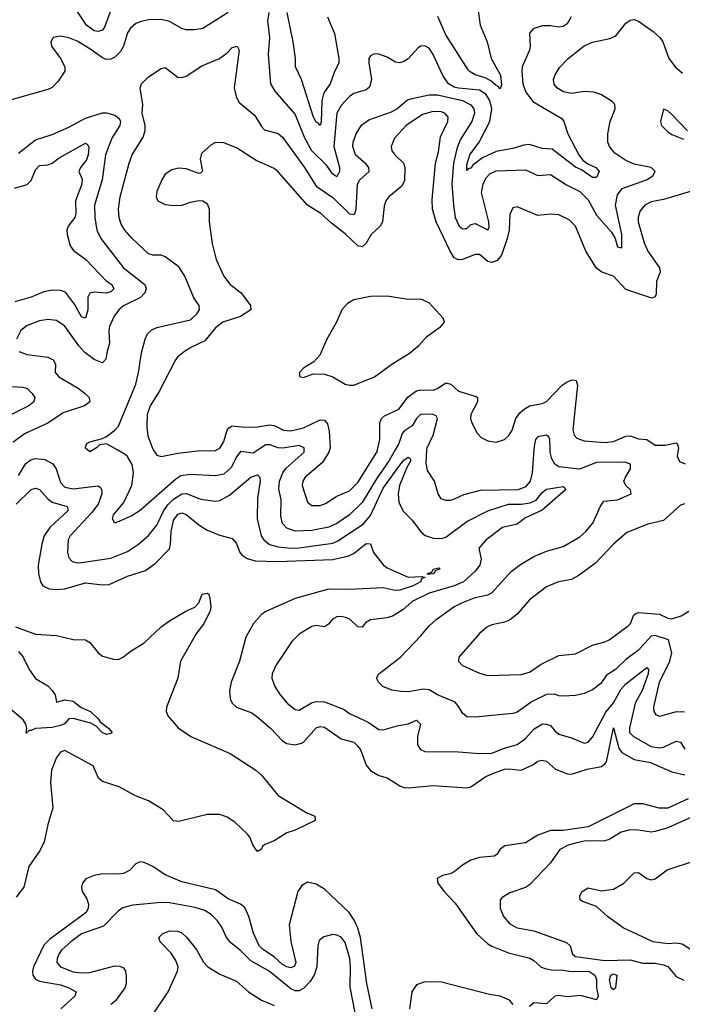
# Model space of a CAD drawing. Header units: inches. Extents: x 1694797 to 1849917, y 907313 to 1017959.
# Tile 224 of 256: x 1770855 to 1774019, y 947351 to 952056. Entities that reach past the tile are written whole.
import ezdxf

# ---------------------------------------------------------------- set-up
doc = ezdxf.new("R2010")
doc.units = ezdxf.units.IN
doc.header["$MEASUREMENT"] = 0
doc.layers.add('B7974', color=7, linetype='Continuous')
doc.layers.add('B7975', color=7, linetype='Continuous')

msp = doc.modelspace()

# ---------------------------------------------------------------- linework, layer by layer
at = {"layer": 'B7974', "color": 5}
for points, elevation in [([(1771205.5, 950000), (1771190, 949990.6), (1771179, 950000)], 760), ([(1771994.3, 950000), (1771970, 949983.8), (1771910, 949991.7), (1771891.6, 949968.4), (1771864.6, 949915.4), (1771830, 949884.7), (1771790, 949876.4), (1771670, 949883.3), (1771624.4, 949875.6), (1771600.1, 949859.9), (1771430, 949711.1), (1771390, 949685.6), (1771310, 949650.5), (1771298, 949670), (1771302.8, 949690), (1771351.5, 949748.5), (1771390.1, 949830), (1771398.2, 949890), (1771392.5, 949930), (1771370, 949969.1), (1771358.8, 949978.8), (1771321, 950000)], 760), ([(1771492.2, 950000), (1771510, 949975.2), (1771530, 949968.3), (1771610, 949983.9), (1771704.7, 949995.3), (1771790, 949997), (1771795.1, 950000)], 780), ([(1772648.8, 950000), (1772620.1, 949950), (1772558.1, 949861.9), (1772490, 949748.5), (1772430.7, 949689.3), (1772370, 949648), (1772330.8, 949630.8), (1772250, 949615.2), (1772170, 949611.4), (1772130, 949626), (1772110, 949649.1), (1772102.7, 949682.7), (1772103.6, 949763.6), (1772092.4, 949812.4), (1772095.2, 949850), (1772112.3, 949890), (1772127.9, 949912.1), (1772214.2, 949990), (1772213.9, 950000)], 760), ([(1772334.5, 950000), (1772331.9, 949990), (1772300.5, 949939.5), (1772218.9, 949870), (1772207.2, 949850), (1772204.6, 949830), (1772229.6, 949749.6), (1772250, 949734), (1772290, 949733.9), (1772315.3, 949744.7), (1772370, 949779.7), (1772430, 949805), (1772470, 949844.8), (1772560.6, 949990), (1772563.1, 950000)], 780), ([(1774030, 948747.2), (1773990, 948748.6), (1773910, 948725.5), (1773894.5, 948734.5), (1773884.9, 948750), (1773883.2, 948770), (1773910, 948889.5), (1773959.6, 948990), (1773969.6, 949030), (1773952.9, 949092.9), (1773890, 949113.7), (1773870, 949109.3), (1773810, 949043.5), (1773750, 948998.6), (1773700.7, 948950), (1773657.1, 948922.9), (1773630, 948883.9), (1773590, 948853.8), (1773550, 948836.3), (1773510, 948826.5), (1773450, 948823.5), (1773430, 948824.3), (1773410, 948833.4), (1773370, 948830.8), (1773302.9, 948797.1), (1773230, 948746.2), (1773210, 948740.6), (1773030, 948722.2), (1772990, 948724.9), (1772970, 948741.6), (1772952.7, 948772.7), (1772934.1, 948794.1), (1772850, 948829.4), (1772810, 948853.4), (1772782.8, 948857.2), (1772710, 948844), (1772674.9, 948845.1), (1772632.1, 948852.1), (1772588.5, 948870), (1772568.5, 948890), (1772559.3, 948910), (1772570.4, 948930), (1772673.7, 949010), (1772770, 949111.2), (1772810, 949159.7), (1772844.2, 949190), (1772927.7, 949250), (1772966, 949270), (1773030, 949295.1), (1773090, 949307.7), (1773110, 949316.5), (1773201.5, 949418.5), (1773247, 949453), (1773309.6, 949490.4), (1773370, 949516.8), (1773450, 949538.2), (1773530, 949585), (1773558.3, 949610), (1773591.8, 949650), (1773628.1, 949731.9), (1773644.9, 949755.1), (1773710, 949762), (1773774.8, 949790), (1773772, 949810), (1773750, 949830.8), (1773740.4, 949850), (1773747.4, 949870), (1773772.4, 949910), (1773771.6, 949931.6), (1773750, 949940.6), (1773730, 949942.1), (1773610, 949939.2), (1773528.4, 949908.4), (1773430, 949919), (1773410, 949931.3), (1773396.9, 949956.9), (1773387.5, 949990), (1773387.5, 950000)], 760), ([(1773310.5, 950000), (1773301.5, 949890), (1773292.4, 949850), (1773270, 949823.7), (1773235.1, 949810), (1773054.1, 949805.9), (1772973.9, 949786.1), (1772930, 949764.2), (1772910, 949759.1), (1772890, 949758.3), (1772867, 949767), (1772854, 949790), (1772835.6, 949850), (1772802, 949902), (1772796.7, 949936.7), (1772800, 950000)], 760), ([(1773999.4, 950000), (1773995.5, 949970), (1774005.1, 949945.1), (1774032.9, 949932.9)], 780), ([(1770850, 949877.7), (1770884.9, 949935.1), (1770907.7, 949952.3), (1770930, 949959), (1770974.8, 949954.8), (1771013.5, 949933.5), (1771029.6, 949909.6), (1771050, 949843.6), (1771070, 949821.9), (1771110, 949813.9), (1771229.1, 949829.1), (1771240.2, 949820.2), (1771247.3, 949807.3), (1771247.8, 949790), (1771230, 949740.9), (1771199.6, 949700.4), (1771096.3, 949590), (1771086.1, 949570), (1771082.7, 949510), (1771090, 949484.9), (1771106.1, 949466.1), (1771130, 949460.5), (1771150, 949461.6), (1771290, 949482.6), (1771370, 949514.4), (1771423.1, 949550), (1771470, 949591.1), (1771510, 949640.7), (1771542.8, 949710), (1771562.5, 949737.5), (1771590, 949764.9), (1771630, 949790.5), (1771652.3, 949792.3), (1771710, 949767.7), (1771730, 949763.9), (1771790, 949755.7), (1771810, 949758.7), (1771856.5, 949783.5), (1771959.2, 949870), (1771990, 949880.7), (1772002.4, 949870), (1772003.5, 949850), (1771990.1, 949770), (1771988.5, 949670), (1772008.8, 949590), (1772020.6, 949570), (1772048.7, 949548.7), (1772090, 949537.6), (1772150, 949530.1), (1772190, 949531.9), (1772350, 949554.5), (1772374.5, 949565.5), (1772495.3, 949644.7), (1772530, 949686.2), (1772590, 949817.7), (1772670, 949927.7), (1772690, 949950.6), (1772710, 949964.9), (1772719, 949959), (1772722.3, 949950), (1772703.2, 949916.8), (1772669.3, 949830.7), (1772662.5, 949790), (1772666.1, 949750), (1772686.7, 949706.7), (1772730, 949663.9), (1772770, 949609.1), (1772791.4, 949591.4), (1772830, 949578), (1772870, 949576.1), (1772890, 949583.3), (1772990, 949657.2), (1773090, 949709.7), (1773190, 949740.9), (1773250, 949740.5), (1773293.3, 949746.7), (1773320.7, 949759.3), (1773350, 949796.6), (1773370, 949812.2), (1773450, 949824.6), (1773458.9, 949818.9), (1773461.3, 949810), (1773350, 949711.9), (1773270, 949675.8), (1773230, 949645.2), (1773160.7, 949630), (1773082.6, 949570), (1773047.7, 949530), (1773058.2, 949478.2), (1773052.6, 949450), (1773030, 949421.4), (1772973.8, 949370), (1772930, 949350.6), (1772810, 949315.8), (1772730, 949275.5), (1772684.2, 949235.8), (1772634.6, 949205.4), (1772610, 949196.9), (1772530, 949188.4), (1772506.7, 949173.3), (1772490, 949152.8), (1772470, 949154.5), (1772430.9, 949190.9), (1772417.3, 949197.3), (1772390, 949204), (1772370, 949202.5), (1772348.3, 949191.7), (1772330, 949168), (1772310, 949155.4), (1772270, 949160.4), (1772250, 949156.4), (1772190, 949120.4), (1772155.1, 949084.9), (1772078.5, 948970), (1772061.3, 948930), (1772059.6, 948910), (1772072.6, 948870), (1772099.2, 948830), (1772132.3, 948790), (1772170, 948760.2), (1772190, 948757.2), (1772248.9, 948791.1), (1772270, 948798.5), (1772310, 948795.9), (1772401, 948761), (1772430, 948740.7), (1772518.7, 948698.7), (1772570, 948664), (1772590, 948663.2), (1772657.8, 948682.2), (1772710, 948690.9), (1772750, 948707.9), (1772769.1, 948689.1), (1772754.8, 948630), (1772755.2, 948590), (1772768.5, 948568.5), (1772790, 948558.5), (1772950, 948557.4), (1773050, 948548.6), (1773110, 948550.9), (1773170, 948575.5), (1773230, 948592.2), (1773270, 948621.3), (1773312.3, 948667.7), (1773350.9, 948690.9), (1773370, 948690.2), (1773390, 948682.8), (1773410, 948657.6), (1773430, 948641.2), (1773490, 948623.6), (1773550, 948598.3), (1773570, 948603.6), (1773590, 948627.2), (1773653.5, 948746.5), (1773690, 948791.9), (1773725.1, 948854.9), (1773750, 948881.5), (1773850, 948959.7), (1773858.3, 948950), (1773856.6, 948930), (1773827, 948850), (1773793.7, 948790), (1773767.3, 948670), (1773767.8, 948650), (1773786.7, 948630), (1773870, 948583.6), (1773910, 948576.8), (1773930, 948579.9), (1773990, 948608.7), (1774010, 948603.9), (1774030.9, 948570)], 740), ([(1770838.9, 949741.1), (1770910, 949811.6), (1770930, 949817.4), (1770950, 949810.2), (1770987.1, 949767.1), (1771010, 949750.5), (1771081.7, 949730), (1771086.7, 949710), (1770998.3, 949630), (1770972, 949590), (1770960.7, 949550), (1770943.8, 949450), (1770945.1, 949410), (1770954.2, 949370), (1770965.2, 949350), (1770996.1, 949336.1), (1771030, 949333.3), (1771070, 949336.8), (1771170, 949364.3), (1771250, 949355.9), (1771282.8, 949357.2), (1771370, 949397.4), (1771455.5, 949424.5), (1771502.7, 949457.3), (1771570, 949528), (1771575.4, 949550), (1771577.9, 949610), (1771590, 949662.4), (1771610, 949693.6), (1771630, 949700.1), (1771650, 949691.3), (1771710, 949641.6), (1771750, 949617.1), (1771810, 949592.2), (1771870, 949576.9), (1771890, 949552.4), (1771906.2, 949510), (1771916.8, 949496.8), (1771940.8, 949480.8), (1771979.1, 949470), (1772086.3, 949466.3), (1772350, 949475.8), (1772426.5, 949493.5), (1772452.7, 949507.3), (1772510, 949552.1), (1772530, 949552), (1772544.9, 949510), (1772592.3, 949450), (1772610, 949436), (1772710, 949391.3), (1772774.8, 949394.8), (1772790.4, 949390), (1772774.6, 949385.4), (1772768.9, 949370), (1772733.8, 949350), (1772670, 949329.2), (1772648.7, 949328.7), (1772590, 949341), (1772430, 949332.4), (1772330, 949334.6), (1772170.5, 949289.5), (1772033.4, 949230), (1772010, 949213.5), (1771972, 949170), (1771935.2, 949104.8), (1771904.8, 948990), (1771865, 948890), (1771857.1, 948850), (1771860.5, 948810), (1771869.6, 948789.6), (1771890.6, 948770.6), (1771963.1, 948743.1), (1771986.7, 948726.7), (1772053.2, 948670), (1772110, 948610.2), (1772130, 948596.9), (1772170, 948590.2), (1772201.3, 948598.7), (1772210, 948602.8), (1772270, 948671.3), (1772290, 948678.4), (1772310, 948675.6), (1772390, 948618.8), (1772450, 948603.6), (1772470, 948584.8), (1772483.6, 948563.6), (1772510, 948492.9), (1772530, 948468), (1772570, 948444.7), (1772610, 948432.6), (1772670, 948395.5), (1772690, 948387.2), (1772710, 948385.2), (1772830, 948395.8), (1772990, 948385), (1773010, 948389.4), (1773080.6, 948439.4), (1773122.4, 948457.6), (1773170, 948474.1), (1773190, 948476.4), (1773250.4, 948469.6), (1773305.3, 948494.7), (1773330, 948513.2), (1773350, 948517.8), (1773370, 948512.1), (1773413.8, 948473.8), (1773471.5, 948451.5), (1773490.2, 948450.2), (1773565, 948475), (1773632.9, 948487.1), (1773650, 948499.2), (1773656.6, 948510), (1773690, 948672.7), (1773715.4, 948575.4), (1773730, 948553.7), (1773790, 948520.1), (1773866.9, 948506.9), (1773970, 948461.4), (1774032, 948448)], 720), ([(1774030, 949743.2), (1774010, 949735.4), (1773930, 949663.4), (1773855.2, 949644.8), (1773754.4, 949605.6), (1773690, 949549.8), (1773602.7, 949457.3), (1773521.7, 949398.3), (1773490, 949381.1), (1773427.3, 949370), (1773370, 949346.2), (1773290, 949283.5), (1773230, 949215.3), (1773194, 949186), (1773170, 949176.5), (1773110, 949165), (1773086.4, 949153.6), (1773050, 949122.3), (1772951.8, 949010), (1772950.4, 948990), (1772969.4, 948969.4), (1773050, 948933.8), (1773090, 948921.5), (1773250, 948926.4), (1773290, 948938.6), (1773344.5, 948975.5), (1773430, 949017.3), (1773510, 949025.8), (1773590, 949067.2), (1773650, 949082.6), (1773670, 949091.9), (1773761.1, 949158.9), (1773771.4, 949170), (1773787.8, 949212.2), (1773800.4, 949219.6), (1773810, 949222.4), (1773910, 949215.6), (1773950, 949196.3), (1773970, 949192.5), (1774013.3, 949206.7), (1774050, 949228.8)], 780), ([(1770835.1, 949155.1), (1770930, 949118.9), (1771030, 949113.5), (1771110, 949094.9), (1771170, 949092.3), (1771190, 949079.6), (1771230, 949030.3), (1771250, 949014.9), (1771310, 948998.4), (1771330, 948999.4), (1771350, 949010.7), (1771382.6, 949037.4), (1771450, 949077.6), (1771530, 949154.2), (1771570, 949183.2), (1771648, 949230), (1771692, 949248), (1771709.8, 949270), (1771727.1, 949310), (1771750, 949316), (1771757.6, 949310), (1771762.7, 949290), (1771767.9, 949250), (1771764.2, 949230), (1771733.7, 949170), (1771698.2, 949121.8), (1771623.5, 948990), (1771610.2, 948910), (1771555.6, 948770), (1771554.9, 948750), (1771562.6, 948730), (1771612.2, 948672.2), (1771672.7, 948630), (1771859.6, 948550), (1771982.6, 948470), (1772010, 948446.4), (1772089, 948349), (1772226.2, 948266.2), (1772264.4, 948250), (1772266.7, 948230), (1772170, 948183.5), (1772130, 948169.5), (1772070, 948132.7), (1772025.2, 948114.8), (1772015, 948105), (1772010, 948092.3), (1771990, 948080.7), (1771970, 948109.6), (1771953.5, 948150), (1771943.2, 948163.2), (1771881.8, 948221.8), (1771845.7, 948245.7), (1771810, 948258.4), (1771750, 948257.8), (1771615, 948225), (1771590, 948228.2), (1771539.6, 948279.6), (1771470, 948323.2), (1771407.7, 948347.7), (1771329.8, 948390), (1771250, 948414.9), (1771231.4, 948431.4), (1771205.8, 948490), (1771070, 948563.5), (1771050, 948556.4), (1771030.1, 948529.9), (1771006.8, 948470), (1771001.3, 948410), (1771013.5, 948290), (1770990, 948209.6), (1770972.3, 948127.7), (1770952, 948088), (1770899.2, 948010), (1770874.6, 947910), (1770837.6, 947862.4)], 680), ([(1770850, 949036.8), (1770872.2, 949010), (1770899.6, 948950), (1770930, 948908.4), (1770990, 948872.2), (1771010.4, 948850), (1771024, 948830), (1771030, 948794), (1771070, 948805.3), (1771110, 948798.9), (1771149.2, 948769.2), (1771193, 948750), (1771230, 948715.8), (1771239.9, 948699.9), (1771278.4, 948670), (1771296.3, 948650), (1771290, 948644.5), (1771270, 948640.5), (1771249, 948649), (1771219.8, 948679.8), (1771194.1, 948694.1), (1771110, 948716.9), (1771090, 948715.1), (1771069.1, 948690.9), (1771050, 948682.7), (1771010, 948673.7), (1770930, 948669.6), (1770910, 948659.3), (1770900.7, 948659.3), (1770886, 948646), (1770889.3, 948670.7), (1770884.2, 948690), (1770871.2, 948710), (1770800.3, 948770)], 660), ([(1774047.7, 948332.3), (1773950, 948287.7), (1773908, 948288), (1773830, 948309.4), (1773790, 948309.3), (1773570, 948198.4), (1773450, 948180.7), (1773390, 948181.6), (1773330, 948158.4), (1773270, 948121.7), (1773171.8, 948108.2), (1773150, 948092.8), (1773133.1, 948066.9), (1773120.5, 948059.5), (1773050, 948052.3), (1773010, 948039.5), (1772970, 948016.5), (1772930, 947983.7), (1772910, 947974.3), (1772873.8, 947966.2), (1772848.5, 947951.5), (1772852.2, 947930), (1772881.8, 947890), (1772934, 947834), (1773035.9, 947690), (1773090, 947640.1), (1773110, 947628.2), (1773190, 947597), (1773290.7, 947570.7), (1773310, 947559.7), (1773343.6, 947530), (1773362.7, 947522.7), (1773395.1, 947515.1), (1773450, 947514.5), (1773490, 947508), (1773572.7, 947510), (1773601.3, 947490), (1773609.7, 947470), (1773610.1, 947430), (1773618, 947390), (1773610, 947372.8), (1773532.8, 947392.8), (1773470, 947386.5), (1773430, 947393.3), (1773410, 947389), (1773370, 947353.6), (1773310, 947358.5), (1773290, 947340.6)], 720), ([(1774110, 948265.2), (1773950, 948193.5), (1773890, 948176), (1773870, 948173.5), (1773810, 948183.7), (1773770, 948184.5), (1773726.7, 948173.3), (1773670, 948138.4), (1773650, 948132.1), (1773551.3, 948130), (1773510, 948121.2), (1773470.4, 948110), (1773433.7, 948090), (1773390, 948027.6), (1773290, 947921.3), (1773270.2, 947909.8), (1773196.3, 947883.7), (1773159.2, 947860.8), (1773150.2, 947849.8), (1773149.2, 947810), (1773164.9, 947770), (1773195.1, 947735.1), (1773230, 947716.6), (1773310, 947702.6), (1773466.6, 947646.6), (1773484.4, 947630), (1773494.2, 947590), (1773510, 947579.8), (1773650, 947560.1), (1773770, 947563.4), (1773830, 947547.4), (1773890, 947548), (1773930, 947539.9), (1773950.9, 947530.9), (1773990, 947484.2), (1774025.8, 947465.8)], 740), ([(1772538.5, 947330), (1772513.1, 947450), (1772482.2, 947670), (1772470, 947715.3), (1772452.9, 947752.9), (1772428, 947790), (1772310, 947901.8), (1772270, 947924.2), (1772230, 947933.8), (1772201.6, 947918.4), (1772183.5, 947890), (1772141.3, 947730), (1772150, 947650.4), (1772173.3, 947550), (1772167.4, 947532.6), (1772150, 947525), (1772130, 947529.2), (1772110, 947541.2), (1772070, 947578.3), (1772013.7, 947613.7), (1771998.5, 947630), (1771971.5, 947691.5), (1771949.9, 947770), (1771930, 947813.7), (1771909.9, 947829.9), (1771850, 947855.4), (1771790, 947898.1), (1771630, 947935.8), (1771550, 947969), (1771490, 948008.9), (1771450, 948028.5), (1771430, 948030.9), (1771410, 948021.6), (1771379.3, 947990), (1771350, 947976.1), (1771330, 947972.7), (1771250, 947974.5), (1771210, 947966.2), (1771170.4, 947950), (1771155.2, 947930), (1771150.2, 947910), (1771152.9, 947890), (1771175.1, 947855.1), (1771183.5, 947830), (1771182.7, 947810), (1771172.7, 947790), (1770998.5, 947661.5), (1770970, 947634), (1770921, 947530), (1770915.6, 947510), (1770917, 947490), (1770930.9, 947470.9), (1770950, 947460.8), (1771050, 947444.2), (1771090.3, 947430), (1771124, 947410), (1771118.4, 947390), (1771051, 947330)], 720), ([(1774103.5, 947583.5), (1774018.6, 947638.6), (1773990, 947643.5), (1773950, 947639.4), (1773880.7, 947650), (1773736.7, 947716.7), (1773662, 947770), (1773610, 947817.6), (1773542, 947842), (1773530.8, 947850), (1773530.5, 947870), (1773540.5, 947890), (1773570, 947907.3), (1773632.8, 947892.8), (1773690, 947901), (1773740.3, 947930), (1773790, 947979.7), (1773810, 947980.5), (1773850, 947952.6), (1773870, 947945.1), (1773890, 947949.7), (1773946.8, 947993.2), (1774082.4, 948037.6)], 760), ([(1772457.5, 947310), (1772432.7, 947432.7), (1772435, 947530), (1772430.8, 947570), (1772410, 947646), (1772390, 947671.8), (1772370, 947682), (1772350, 947684.4), (1772307.3, 947672.7), (1772284.9, 947655.1), (1772278, 947630), (1772274.2, 947530), (1772261.6, 947490), (1772241.1, 947458.9), (1772211.9, 947428.1), (1772190, 947415), (1772170, 947414.8), (1772150, 947425.4), (1772045.7, 947510), (1771959.3, 947559.3), (1771910, 947608.4), (1771863.9, 947643.9), (1771842.9, 947670), (1771819.6, 947719.6), (1771799.8, 947750), (1771770, 947780.7), (1771739.8, 947799.8), (1771693.4, 947813.4), (1771570, 947835), (1771530, 947837.5), (1771395.2, 947824.8), (1771348, 947812), (1771324.6, 947795.4), (1771255.4, 947724.6), (1771150, 947686.9), (1771098.8, 947650), (1771055.3, 947610), (1771041.2, 947590), (1771033.3, 947570), (1771031.8, 947550), (1771049.3, 947529.3), (1771110, 947506.8), (1771150, 947500.6), (1771190, 947503.5), (1771310, 947534), (1771332.9, 947532.9), (1771350, 947525.3), (1771360.2, 947510), (1771363.2, 947483.2), (1771364.1, 947450), (1771357.8, 947430), (1771313.2, 947366.8), (1771290.7, 947349.3)], 740), ([(1771483.6, 947290), (1771564.6, 947410), (1771608.9, 947510), (1771611.8, 947530), (1771600.4, 947560.4), (1771576.3, 947596.3), (1771525.3, 947650), (1771519.3, 947670), (1771539.1, 947690), (1771570, 947702.3), (1771610, 947700.4), (1771630, 947692.3), (1771653.7, 947670), (1771701, 947610), (1771732.7, 947552.7), (1771754, 947530), (1771810, 947494.4), (1771890, 947462), (1771947.1, 947410), (1772010, 947370.9), (1772070, 947344.4)], 760), ([(1773211.4, 947350), (1773193.3, 947370), (1773150, 947389.2), (1773098.2, 947398.2), (1772870, 947457), (1772790, 947458.7), (1772750, 947443.5), (1772726.9, 947410), (1772716.1, 947330)], 720)]:
    msp.add_lwpolyline(points, dxfattribs=dict(at, elevation=elevation))
at = {"layer": 'B7974', "color": 5, "elevation": 720}
for points in [[(1772804.4, 949404.4), (1772802.4, 949410), (1772823.6, 949416.4), (1772830, 949430.8), (1772856.3, 949436.3), (1772861.6, 949430), (1772838, 949422), (1772839.1, 949419.1), (1772830, 949408.1)], [(1773690, 947419.8), (1773679.8, 947430), (1773671.2, 947470), (1773678, 947490), (1773690, 947497), (1773707, 947490), (1773700.9, 947430)]]:
    msp.add_lwpolyline(points, close=True, dxfattribs=at)
at = {"layer": 'B7975', "color": 5}
for points, elevation in [([(1773043.6, 952110), (1773054.4, 952030), (1773087.3, 951950), (1773106.2, 951870), (1773150.8, 951790.8), (1773155.4, 951744.6), (1773150, 951725.1), (1773139, 951739), (1773130, 951741.2), (1773104.2, 951764.2), (1773077.5, 951777.5), (1773030, 951792.4), (1773006, 951806), (1772996.7, 951816.7), (1772890, 951984), (1772851.5, 952071.5)], 720), ([(1771850, 952091), (1771730, 952014.2), (1771690, 952007.2), (1771650, 952008.1), (1771630, 952013.8), (1771570, 952047.2), (1771530, 952056.2), (1771470, 952054.6), (1771430, 952045.8), (1771410, 952037.6), (1771384.7, 952015.3), (1771370, 951993), (1771350.6, 951929.4), (1771336.9, 951903.1), (1771310, 951876.4), (1771290, 951866.6), (1771270, 951865.8), (1771250, 951874), (1771190, 951917.4), (1771130, 951952.5), (1771090, 951969.8), (1771050, 951977.6), (1771014.8, 951970), (1771003.8, 951950), (1771006.7, 951930), (1771050.2, 951870), (1771070.2, 951830), (1771070, 951809.4), (1771038.6, 951761.4), (1771010, 951732.3), (1770990, 951722.2), (1770770, 951659.7)], 740), ([(1771290, 952101.7), (1771260.4, 952019.6), (1771250, 952006.1), (1771230, 951999.7), (1771210, 952002.8), (1771173.3, 952030), (1771130, 952096.4)], 720), ([(1773488.3, 952070), (1773470, 952036.3), (1773450, 952023.1), (1773430, 952020.3), (1773390, 952026.4), (1773350, 952026.2), (1773307.4, 952012.6), (1773289.1, 951990.9), (1773292.3, 951930), (1773289.2, 951910), (1773255.3, 951830), (1773252.2, 951810), (1773257.4, 951750), (1773272, 951710), (1773305.4, 951665.4), (1773444.3, 951584.3), (1773454.2, 951570), (1773472.1, 951510), (1773527.5, 951407.5), (1773544.9, 951384.9), (1773567.8, 951367.8), (1773605.7, 951350), (1773622.4, 951330), (1773610, 951302.3), (1773590, 951301.2), (1773538.2, 951338.2), (1773510, 951351.2), (1773397.3, 951437.3), (1773350, 951440.5), (1773290, 951459), (1773263, 951457), (1773210, 951441.1), (1773130, 951426.3), (1773064.9, 951395.1), (1773019.2, 951360.8), (1773010, 951345.8), (1772996.5, 951343.5), (1772990, 951336), (1772990, 951362), (1773004.8, 951410), (1773048.6, 951470), (1773100.3, 951570), (1773109.2, 951630), (1773100.1, 951670), (1773080.3, 951700.3), (1773050, 951719), (1772950, 951728.7), (1772930, 951734.2), (1772903.2, 951750), (1772875, 951790), (1772830, 951889.7), (1772810, 951919.7), (1772790, 951931.6), (1772770, 951929.6), (1772758.3, 951921.7), (1772710, 951869.6), (1772690, 951855.8), (1772670.2, 951849.8), (1772650, 951852.3), (1772610, 951876.1), (1772570, 951891.8), (1772547.1, 951892.9), (1772530, 951883.7), (1772522.6, 951870), (1772522, 951850), (1772534.6, 951770), (1772525.8, 951734.2), (1772510, 951721.2), (1772450, 951703.7), (1772430, 951689.1), (1772390, 951646.6), (1772370.1, 951610), (1772355.3, 951450), (1772382, 951350), (1772381.9, 951330), (1772370, 951305.1), (1772350, 951318), (1772320.5, 951360.5), (1772250.3, 951430), (1772216.7, 951490), (1772170, 951604.5), (1772074.6, 951714.6), (1772053.5, 951750), (1772043.7, 951890), (1772049.9, 951970), (1772039.9, 952050), (1772046.7, 952090)], 740), ([(1772325.6, 952070), (1772358.5, 951990), (1772378.8, 951870), (1772378.3, 951850), (1772356.1, 951803.9), (1772338, 951750), (1772310, 951711.6), (1772304.2, 951695.8), (1772298.5, 951670), (1772294.2, 951565.8), (1772290, 951549.8), (1772281.8, 951561.8), (1772270, 951565.7), (1772257.4, 951590), (1772200.4, 951770), (1772171.6, 951830), (1772171.9, 951870), (1772161.3, 951950), (1772131.7, 952090)], 720), ([(1771179, 950000), (1771170, 950007.7), (1771170, 950015.3), (1771176.3, 950030), (1771190, 950038.7), (1771250, 950054), (1771270, 950063.7), (1771310, 950093.7), (1771326.6, 950113.4), (1771410, 950313.6), (1771423, 950370), (1771436.5, 950463.5), (1771453.6, 950530), (1771465.8, 950554.2), (1771486.1, 950573.9), (1771510, 950585), (1771670, 950622), (1771701.6, 950650), (1771714, 950670), (1771711.5, 950690), (1771687.3, 950727.3), (1771643.2, 950830), (1771614.6, 950874.6), (1771550, 950922.9), (1771530, 950931.1), (1771490, 950931.2), (1771470, 950936.5), (1771390, 951011.2), (1771357.1, 951050), (1771339.1, 951079.1), (1771329.6, 951109.6), (1771327, 951150), (1771334.1, 951210), (1771377.6, 951370), (1771392.2, 951410), (1771444.8, 951495.2), (1771454.4, 951525.6), (1771453.5, 951550), (1771440.2, 951610), (1771442.3, 951650), (1771430.3, 951730), (1771437.4, 951750), (1771470, 951782.6), (1771530, 951822.4), (1771550, 951827.6), (1771610, 951781), (1771630, 951779.8), (1771650, 951786), (1771724.4, 951835.6), (1771809.3, 951870.7), (1771843.5, 951896.5), (1771870, 951923.6), (1771893.2, 951930), (1771903.6, 951910), (1771879.4, 951730), (1771888.3, 951688.3), (1771901.7, 951661.7), (1771977.7, 951597.7), (1772010, 951545.4), (1772024.4, 951530), (1772090, 951511.6), (1772110, 951494.8), (1772215.8, 951350), (1772270, 951260.8), (1772350, 951206.4), (1772430, 951128.6), (1772450, 951124.4), (1772456.2, 951130), (1772462, 951150), (1772467.8, 951270), (1772479.8, 951290), (1772523.2, 951330), (1772521.7, 951350), (1772510, 951365.8), (1772458.7, 951410), (1772445.3, 951450), (1772447.1, 951470), (1772461.6, 951510), (1772487.4, 951552.6), (1772522.3, 951577.7), (1772630, 951615.3), (1772655.9, 951630), (1772707.7, 951672.3), (1772730, 951679.9), (1772810, 951696.2), (1772850, 951697), (1772969, 951669), (1773009.1, 951649.1), (1773023.2, 951630), (1773027, 951610), (1773014.5, 951570), (1772957.9, 951482.1), (1772941.9, 951438.1), (1772925.9, 951370), (1772919.3, 951270), (1772927.2, 951170), (1772935, 951110), (1772954.2, 951070), (1772970, 951056.5), (1772982.7, 951057.3), (1772990, 951058.5), (1773010, 951077.6), (1773030, 951081.5), (1773090, 951051.3), (1773097.5, 951062.5), (1773096.1, 951090), (1773060.4, 951230), (1773067.9, 951270), (1773081.7, 951298.3), (1773100.8, 951319.2), (1773130, 951333.3), (1773270, 951338.8), (1773330, 951311.5), (1773390, 951315.7), (1773466.8, 951266.8), (1773530, 951234.7), (1773570, 951195), (1773610, 951122), (1773680.7, 951040.7), (1773699.2, 951010), (1773710, 950969.7), (1773730, 950966), (1773730.1, 951030), (1773700.4, 951170), (1773710, 951218.9), (1773732.6, 951250), (1773847.6, 951290), (1773879.1, 951310), (1773888.9, 951330), (1773870.4, 951350), (1773790, 951365.8), (1773750, 951383.4), (1773697.5, 951417.5), (1773671.2, 951450), (1773663.5, 951470), (1773664.2, 951510), (1773675.2, 951570), (1773699, 951630), (1773696.5, 951650), (1773684.9, 951664.9), (1773630, 951699), (1773596, 951710), (1773550, 951713), (1773490, 951703.9), (1773451.3, 951711.3), (1773419.6, 951730), (1773407.2, 951747.2), (1773404.8, 951770), (1773410.2, 951790), (1773432.6, 951827.4), (1773474.7, 951870), (1773550, 951931), (1773590, 951948.2), (1773673.6, 951966.4), (1773701.9, 951978.1), (1773750, 952038.9), (1773770, 952054.3), (1773790, 952057.4), (1773810, 952048.4), (1773879.5, 951999.5), (1773912.4, 951970), (1773926.2, 951950), (1773955.1, 951870), (1773985.3, 951830), (1774020.3, 951800.3)], 760), ([(1770850, 951417.4), (1770930, 951481.1), (1771010, 951506.5), (1771090, 951542.3), (1771170, 951585), (1771249.9, 951610.1), (1771270, 951611.4), (1771310, 951599.6), (1771330, 951583.2), (1771336.6, 951570), (1771332.7, 951550), (1771294.8, 951490), (1771265.2, 951410), (1771249.6, 951290), (1771212.5, 951170), (1771213.1, 951110), (1771223.7, 951050), (1771242.7, 951010), (1771350.1, 950870.1), (1771453, 950790), (1771458.5, 950770), (1771452.7, 950750), (1771432.2, 950727.8), (1771350, 950689), (1771328.4, 950670), (1771303.9, 950636.1), (1771283.5, 950590), (1771280.2, 950570), (1771284.1, 950510), (1771271.9, 950470), (1771266.8, 950433.2), (1771250, 950415.4), (1771210, 950432.2), (1771165.7, 950465.7), (1771137.5, 950497.5), (1771070, 950591.9), (1771030, 950618.4), (1770990, 950623.2), (1770950, 950617.3), (1770890, 950594.6), (1770860.8, 950570), (1770840.2, 950530)], 740), ([(1774063.5, 951236.5), (1773930, 951197.3), (1773870, 951185.7), (1773839.6, 951170), (1773817.8, 951142.2), (1773808.5, 951111.5), (1773808.4, 951090), (1773837, 950990), (1773855.2, 950950), (1773911, 950870), (1773912.9, 950850), (1773895.6, 950804.4), (1773894.2, 950745.8), (1773889, 950731), (1773874.2, 950725.8), (1773750, 950766.4), (1773690, 950829.9), (1773634.5, 950850), (1773610, 950868.4), (1773558.5, 950950), (1773509, 951069), (1773479, 951099), (1773430, 951124.1), (1773390, 951126.5), (1773330, 951120.2), (1773230, 951161.7), (1773210, 951156.9), (1773195.2, 951124.8), (1773192, 951050), (1773183.4, 951010), (1773155.1, 950930), (1773134.8, 950905.2), (1773110, 950896.3), (1773090, 950899.7), (1773050, 950934), (1773030, 950934.5), (1772970, 950909.9), (1772950, 950908.4), (1772930, 950918.7), (1772910.9, 950950), (1772844, 951090), (1772826.3, 951150), (1772825, 951195), (1772840.2, 951370), (1772855.1, 951424.9), (1772864, 951496), (1772899.9, 951570), (1772901.6, 951590), (1772897.1, 951597.1), (1772887.5, 951607.5), (1772870, 951614.9), (1772830, 951617.6), (1772777.9, 951602.1), (1772699.8, 951550), (1772644.2, 951490), (1772629.2, 951450), (1772632.3, 951430), (1772646.7, 951410), (1772688, 951370), (1772693.8, 951350), (1772692.4, 951287.6), (1772679.2, 951260.8), (1772618.3, 951210), (1772603.6, 951190), (1772595, 951165), (1772588, 951090), (1772576.3, 951070), (1772534.1, 951030), (1772510, 950988.7), (1772490, 950970.6), (1772470, 950975), (1772410, 951032.8), (1772343.3, 951083.3), (1772293.1, 951130), (1772229.3, 951169.3), (1772088.6, 951328.6), (1772070, 951344.5), (1771983.7, 951383.7), (1771890, 951443.8), (1771830, 951467.3), (1771790, 951469.7), (1771770, 951458), (1771723, 951417), (1771717.2, 951390), (1771728, 951332), (1771718, 951322), (1771710, 951321.1), (1771650, 951342.5), (1771613.8, 951346.2), (1771581.3, 951338.7), (1771550, 951317), (1771533, 951290), (1771510, 951235.3), (1771507.2, 951210), (1771514, 951190), (1771550, 951172.4), (1771590, 951167.4), (1771630, 951170.3), (1771670, 951184.6), (1771710, 951191.6), (1771730.2, 951190.2), (1771750, 951178), (1771760.3, 951150), (1771760.4, 951090), (1771774.2, 950985.8), (1771793.6, 950910), (1771830.3, 950830), (1771860.2, 950790), (1771912.3, 950750), (1771956.9, 950690), (1771959.5, 950670), (1771910, 950638), (1771825.2, 950610), (1771790, 950583.1), (1771738.4, 950521.6), (1771673, 950490), (1771642, 950470), (1771610, 950445.1), (1771599.5, 950430), (1771520.4, 950279.6), (1771478.6, 950210), (1771464, 950170), (1771462.1, 950110), (1771467.1, 950067.1), (1771490, 950003.1), (1771492.2, 950000)], 780), ([(1774044.4, 951524.4), (1773970, 951603), (1773950, 951620.7), (1773930, 951629), (1773914.4, 951570), (1773919.5, 951550), (1773950, 951520.3), (1773970, 951507.4), (1774025.2, 951485.2)], 780), ([(1770830, 951250.1), (1770890, 951268.7), (1770910, 951286.9), (1770930, 951338.6), (1770950, 951359.2), (1770990, 951362.2), (1771010, 951370.1), (1771044.2, 951395.8), (1771170, 951465.8), (1771179.2, 951459.2), (1771185, 951445), (1771182.7, 951410), (1771174.1, 951385.9), (1771145.8, 951350), (1771137.7, 951330), (1771153.9, 951293.9), (1771151.8, 951270), (1771122.1, 951190), (1771122.6, 951130), (1771117.8, 951110), (1771087.2, 951070), (1771080.7, 951050), (1771082.4, 951030), (1771095.9, 950975.9), (1771112.4, 950952.4), (1771171.3, 950910), (1771268.7, 950808.7), (1771294.2, 950790), (1771304, 950770), (1771290, 950756), (1771270, 950749.1), (1771210, 950753.5), (1771190, 950749.8), (1771180.1, 950730), (1771179.6, 950670), (1771170, 950629.8), (1771150, 950635.4), (1771117.1, 950697.1), (1771073.1, 950753.1), (1771050, 950761.7), (1771010, 950762.7), (1770970, 950755), (1770910, 950729.4), (1770832, 950708)], 720), ([(1770851.1, 950471.1), (1770890, 950455.6), (1770990, 950442.7), (1771014.9, 950430), (1771026, 950410), (1771023.8, 950370), (1771041.6, 950350), (1771134.8, 950294.8), (1771167.7, 950270), (1771186.5, 950250), (1771190.3, 950230), (1771164.4, 950210), (1771062.3, 950177.7), (1770990, 950128.1), (1770880.8, 950079.2), (1770823, 950037)], 740), ([(1772563.1, 950000), (1772575.6, 950050), (1772575.4, 950130), (1772582, 950150), (1772596.3, 950163.7), (1772666, 950194), (1772710, 950253.8), (1772750, 950282.4), (1772770, 950286.9), (1772830, 950285.1), (1772850, 950293.1), (1772890, 950320.4), (1772914.2, 950314.2), (1772950, 950280.9), (1773035.1, 950255.1), (1773040.7, 950250), (1773040.6, 950230), (1773009.4, 950170), (1773008.3, 950148.3), (1773013.7, 950130), (1773039.6, 950079.6), (1773058.7, 950058.7), (1773090, 950043.1), (1773130, 950036.4), (1773170, 950050.4), (1773190.7, 950069.3), (1773206.1, 950093.9), (1773223.9, 950150), (1773243.3, 950176.7), (1773264.6, 950195.4), (1773290, 950211), (1773350, 950221.5), (1773370, 950231.1), (1773445.2, 950310), (1773470, 950325.9), (1773494.7, 950334.7), (1773512.2, 950332.2), (1773518.3, 950310), (1773496.1, 950096.1), (1773503.6, 950070), (1773516.1, 950056.1), (1773550, 950044.2), (1773650, 950034.8), (1773690, 950040.1), (1773750, 950065.8), (1773770, 950067.3), (1773810, 950053.8), (1773850, 950050.1), (1773890, 950023.3), (1773936.7, 950023.3), (1773990, 950034), (1773995.3, 950030), (1774000.7, 950010), (1773999.4, 950000)], 780), ([(1770790, 950304.4), (1770870, 950299.3), (1770890, 950293), (1770914, 950270), (1770927.2, 950250), (1770922.6, 950230), (1770898, 950210), (1770812.6, 950167.4)], 720), ([(1771795.1, 950000), (1771810, 950008.6), (1771819.2, 950020.8), (1771830, 950040.2), (1771845.7, 950094.3), (1771853.9, 950106.1), (1771870, 950115.4), (1771930, 950109.5), (1771990, 950110.1), (1772050, 950120.4), (1772070, 950117.5), (1772114.8, 950094.8), (1772150, 950090.5), (1772210, 950106.2), (1772290, 950143.6), (1772310, 950141.7), (1772324.3, 950124.3), (1772333.1, 950090), (1772337.1, 950010), (1772334.5, 950000)], 780), ([(1772800, 950000), (1772800.5, 950010), (1772829.2, 950070), (1772850.2, 950150), (1772843.7, 950163.7), (1772829.5, 950169.5), (1772770, 950171.4), (1772750, 950150.2), (1772730, 950115.9), (1772691.2, 950090), (1772682.1, 950077.9), (1772666, 950030), (1772648.8, 950000)], 760), ([(1773387.5, 950000), (1773387.3, 950050), (1773381.8, 950061.8), (1773370.8, 950070.8), (1773330, 950062.9), (1773318.6, 950050), (1773312.7, 950027.3), (1773310.5, 950000)], 760), ([(1771321, 950000), (1771270, 950028.5), (1771235.6, 950024.4), (1771222, 950010), (1771205.5, 950000)], 760), ([(1772213.9, 950000), (1772213.7, 950010), (1772190, 950020.8), (1772111, 950009), (1772090, 950009.7), (1772050, 950025.1), (1772030, 950023.8), (1771994.3, 950000)], 760)]:
    msp.add_lwpolyline(points, dxfattribs=dict(at, elevation=elevation))
at = {"layer": 'B7975', "color": 5, "elevation": 820}
msp.add_lwpolyline([(1772610, 950735), (1772530, 950732.8), (1772450, 950717.4), (1772419.8, 950700.2), (1772393.4, 950670), (1772368.4, 950610), (1772321.8, 950530), (1772287.8, 950452.2), (1772259.2, 950420.8), (1772210.8, 950390), (1772190.8, 950370), (1772191.1, 950351.1), (1772210, 950346.4), (1772256.9, 950363.1), (1772310, 950362.3), (1772350, 950349.4), (1772410, 950314.5), (1772430, 950308.9), (1772450, 950309.5), (1772550, 950348.5), (1772632, 950410), (1772717.1, 950462.9), (1772760.8, 950499.2), (1772798.5, 950541.5), (1772866, 950590), (1772883.7, 950610), (1772877, 950630), (1772810, 950703.6), (1772770, 950719.8), (1772710, 950719.3)], close=True, dxfattribs=at)

doc.saveas('drawing.dxf')
